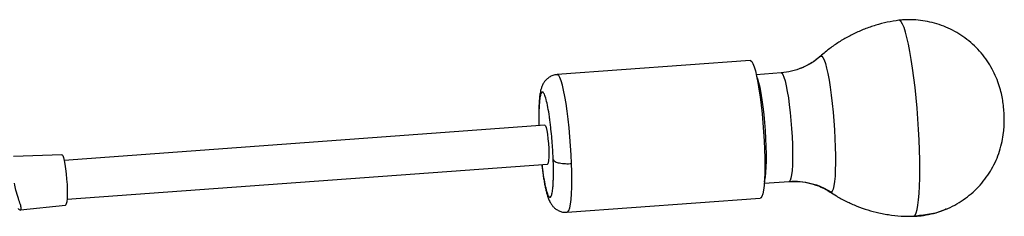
# Model space of a CAD drawing. Header units: millimetres. Extents: x -502 to 2028, y -2217 to 24.
# Tile 10 of 18: x 296 to 599, y -475 to -414. Entities that reach past the tile are written whole.
import ezdxf

# ---------------------------------------------------------------- set-up
doc = ezdxf.new("R2010")
doc.units = ezdxf.units.MM

msp = doc.modelspace()

# ---------------------------------------------------------------- linework, layer by layer
at = {"color": 7, "linetype": 'Continuous', "lineweight": 25}
for p, q in [((520.87, -427.06), (461.44, -431.41)), ((542.47, -425.76), (542.59, -425.68)), ((530.38, -430.88), (522.73, -431.44)), ((457.6, -446.98), (309.62, -457.8)), ((308.92, -456.1), (294, -456.66)), ((310.5, -469.77), (458.48, -458.95)), ((525.17, -464.85), (532.82, -464.29)), ((464.54, -473.79), (523.97, -469.45)), ((296.17, -473.07), (310.05, -471.56))]:
    msp.add_line(p, q, dxfattribs=at)
at = {"color": 8, "linetype": 'Continuous', "lineweight": 25}
for p, q in [((532.9, -464.27), (532.82, -464.29)), ((545.85, -467.64), (545.53, -467.59)), ((571.09, -475.03), (571.25, -474.99))]:
    msp.add_line(p, q, dxfattribs=at)
at = {"color": 8, "linetype": 'Continuous', "lineweight": 25, "flags": 128}
for points in [[(571.25, -474.99), (571.62, -474.66), (571.95, -473.98), (572.24, -472.95), (572.49, -471.6), (572.71, -469.93), (572.87, -467.97), (573, -465.74), (573.07, -463.26), (573.1, -460.57), (573.07, -457.69), (573, -454.67), (572.88, -451.52), (572.71, -448.3), (572.5, -445.04), (572.24, -441.78), (571.95, -438.55), (571.62, -435.4), (571.26, -432.36), (570.87, -429.46), (570.46, -426.75), (570.03, -424.24), (569.59, -421.98), (569.14, -419.99), (568.69, -418.29), (568.24, -416.9), (567.8, -415.84), (567.37, -415.11), (566.95, -414.74), (566.69, -414.69)], [(465.84, -458.78), (465.72, -456.08), (465.55, -453.32), (465.34, -450.55), (465.09, -447.82), (464.81, -445.16), (464.49, -442.64), (464.15, -440.28), (463.78, -438.13), (463.41, -436.24), (463.02, -434.62), (462.64, -433.31), (462.26, -432.33), (461.9, -431.69), (461.55, -431.42), (461.44, -431.41)], [(525.21, -464.36), (525.36, -463.88), (525.55, -462.86), (525.7, -461.51), (525.81, -459.86), (525.86, -457.95), (525.86, -455.82), (525.81, -453.52), (525.71, -451.11), (525.56, -448.62), (525.37, -446.13), (525.13, -443.68), (524.86, -441.33), (524.56, -439.14), (524.24, -437.14), (523.9, -435.4), (523.56, -433.93), (523.21, -432.79), (522.88, -431.99), (522.84, -431.92)], [(530.37, -430.88), (530.6, -430.96), (530.92, -431.4), (531.26, -432.2), (531.61, -433.35), (531.95, -434.81), (532.29, -436.55), (532.61, -438.55), (532.91, -440.74), (533.18, -443.09), (533.42, -445.54), (533.61, -448.03), (533.76, -450.52), (533.86, -452.94), (533.91, -455.23), (533.91, -457.36), (533.86, -459.27), (533.75, -460.92), (533.6, -462.27), (533.4, -463.29), (533.17, -463.96), (532.9, -464.27)], [(464.54, -473.79), (464.76, -473.7), (465.05, -473.25), (465.3, -472.45), (465.52, -471.31), (465.7, -469.85), (465.82, -468.09), (465.9, -466.07), (465.93, -463.82), (465.91, -461.37), (465.84, -458.78)]]:
    msp.add_lwpolyline(points, dxfattribs=at)
at = {"color": 7, "linetype": 'Continuous', "lineweight": 25, "flags": 128}
for points in [[(520.87, -427.06), (520.97, -427.07), (521.32, -427.35), (521.69, -427.98), (522.06, -428.96), (522.45, -430.27), (522.83, -431.89), (523.21, -433.79), (523.57, -435.93), (523.91, -438.29), (524.23, -440.82), (524.52, -443.47), (524.77, -446.21), (524.98, -448.98), (525.14, -451.74), (525.26, -454.43), (525.33, -457.03), (525.35, -459.47), (525.33, -461.72), (525.25, -463.74), (525.12, -465.5), (524.94, -466.96), (524.73, -468.1), (524.47, -468.9), (524.18, -469.35), (523.97, -469.45)], [(542.59, -425.68), (542.92, -425.73), (543.27, -426.13), (543.64, -426.89), (544.01, -427.99), (544.4, -429.4), (544.77, -431.11), (545.14, -433.09), (545.5, -435.3), (545.83, -437.7), (546.13, -440.26), (546.4, -442.92), (546.63, -445.65), (546.83, -448.4), (546.97, -451.12), (547.08, -453.76), (547.13, -456.28), (547.13, -458.63), (547.08, -460.78), (546.99, -462.69), (546.84, -464.33), (546.65, -465.66), (546.42, -466.67), (546.15, -467.33), (545.85, -467.64)], [(457.6, -446.98), (457.61, -446.98), (457.8, -447.17)], [(457.8, -447.17), (458.01, -447.73), (458.21, -448.62), (458.41, -449.78), (458.58, -451.14), (458.72, -452.62), (458.82, -454.11), (458.87, -455.54), (458.86, -456.8), (458.8, -457.82), (458.7, -458.54), (458.55, -458.9), (458.48, -458.95)], [(308.92, -456.1), (308.95, -456.1), (309.16, -456.32), (309.39, -456.9), (309.62, -457.8), (309.84, -458.98), (310.05, -460.38), (310.24, -461.95), (310.38, -463.61), (310.49, -465.27), (310.54, -466.87), (310.55, -468.33), (310.51, -469.57), (310.42, -470.55), (310.28, -471.21), (310.11, -471.53), (310.05, -471.56)]]:
    msp.add_lwpolyline(points, dxfattribs=at)
at = {"color": 7, "linetype": 'Continuous', "lineweight": 25}
for points, knots in [([(566.68, -414.69), (565.47, -414.87), (563.05, -415.24), (559.51, -416.16), (556.07, -417.34), (552.79, -418.78), (549.66, -420.45), (546.74, -422.33), (544.33, -424.11), (542.98, -425.33), (542.48, -425.79)], [0, 0, 0, 0, 0.135077, 0.271252, 0.405599, 0.538142, 0.668877, 0.797774, 0.924771, 1, 1, 1, 1]), ([(599.01, -442.65), (598.94, -441.87), (598.84, -440.76), (598.57, -438.95), (598.21, -437.13), (597.57, -434.78), (596.65, -432.25), (595.4, -429.65), (593.85, -427.1), (592.01, -424.7), (589.93, -422.49), (587.64, -420.52), (585.16, -418.81), (582.53, -417.36), (579.78, -416.2), (576.94, -415.33), (574.04, -414.76), (571.11, -414.49), (568.65, -414.5), (567.19, -414.64), (566.69, -414.69)], [0, 0, 0, 0, 0.049196, 0.069821, 0.115095, 0.166163, 0.222798, 0.283567, 0.346244, 0.409443, 0.472638, 0.535655, 0.598419, 0.660901, 0.723084, 0.784959, 0.846522, 0.907768, 0.968691, 1, 1, 1, 1]), ([(542.47, -425.76), (541.6, -426.47), (539.87, -427.9), (537.8, -428.87), (536.75, -429.36)], [0, 0, 0, 0, 0.497928, 1, 1, 1, 1]), ([(536.75, -429.36), (535.71, -429.74), (533.65, -430.51), (531.46, -430.75), (530.38, -430.88)], [0, 0, 0, 0, 0.503409, 1, 1, 1, 1]), ([(461.45, -431.42), (461.39, -431.42), (460.92, -431.43), (460.06, -431.66), (458.98, -432.18), (458.07, -432.92), (457.38, -433.76), (456.87, -434.68), (456.45, -435.8), (456.18, -437.01), (455.98, -438.48), (455.86, -439.96), (455.78, -441.49), (455.75, -443.05), (455.74, -444.71), (455.76, -446.07), (455.78, -446.89), (455.79, -447.11)], [0, 0, 0, 0, 0.008467, 0.061458, 0.114616, 0.167791, 0.22078, 0.276243, 0.344194, 0.457425, 0.555805, 0.653824, 0.732824, 0.813536, 0.893581, 0.97088, 1, 1, 1, 1]), ([(581.19, -472.79), (581.38, -472.72), (582.55, -472.29), (584.55, -471.21), (587.15, -469.54), (589.54, -467.6), (591.69, -465.43), (593.61, -463.06), (595.25, -460.51), (596.62, -457.8), (597.71, -454.95), (598.48, -452.08), (598.9, -449.46), (599.08, -447.34), (599.12, -445.63), (599.1, -444.14), (599.04, -443.14), (599.01, -442.65)], [0, 0, 0, 0, 0.016369, 0.099012, 0.181188, 0.262932, 0.344281, 0.425285, 0.506022, 0.586635, 0.667441, 0.749284, 0.823833, 0.879972, 0.92008, 0.960975, 1, 1, 1, 1]), ([(460.22, -457.69), (460.3, -457.86), (460.49, -458.04), (460.97, -458.28), (461.17, -458.36), (461.61, -458.5), (461.87, -458.56), (462.42, -458.66), (462.71, -458.71), (463.33, -458.78), (463.65, -458.8), (464.61, -458.84), (465.26, -458.82), (465.84, -458.78)], [0, 0, 0, 0, 0.25, 0.25, 0.375, 0.375, 0.5, 0.5, 0.625, 0.625, 0.75, 0.75, 1, 1, 1, 1]), ([(456.66, -459.08), (456.68, -459.24), (456.76, -459.94), (456.92, -461.13), (457.14, -462.65), (457.38, -464.09), (457.63, -465.44), (457.89, -466.69), (458.18, -467.83), (458.49, -468.89), (458.87, -469.93), (459.33, -470.87), (459.93, -471.76), (460.62, -472.49), (461.48, -473.12), (462.51, -473.58), (463.56, -473.83), (464.25, -473.78), (464.53, -473.76)], [0, 0, 0, 0, 0.020546, 0.091204, 0.163739, 0.237426, 0.311738, 0.386452, 0.461708, 0.538374, 0.619166, 0.704915, 0.760585, 0.81015, 0.859613, 0.91073, 0.962676, 1, 1, 1, 1]), ([(295.41, -472.62), (295.45, -472.66), (295.85, -473.11), (296.3, -473.15), (296.49, -472.66), (296.17, -471.4), (295.52, -469.52), (294.76, -467.25), (294.45, -465.58), (294.32, -464.87)], [0, 0, 0, 0, 0.016154, 0.197163, 0.359467, 0.515693, 0.683113, 0.866814, 1, 1, 1, 1]), ([(532.82, -464.29), (533.94, -464.26), (536.19, -464.2), (539.51, -464.82), (542.7, -465.91), (544.59, -467.03), (545.53, -467.59)], [0, 0, 0, 0, 0.247514, 0.498682, 0.750548, 1, 1, 1, 1]), ([(532.9, -464.27), (534.01, -464.19), (535.14, -464.2), (537.4, -464.4), (538.54, -464.6), (540.75, -465.17), (541.84, -465.55), (543.92, -466.48), (544.92, -467.03), (545.85, -467.64)], [0, 0, 0, 0, 0.25, 0.25, 0.5, 0.5, 0.75, 0.75, 1, 1, 1, 1]), ([(545.46, -467.51), (546.1, -467.94), (547.71, -469.01), (550.48, -470.48), (553.71, -471.92), (557.06, -473.09), (560.62, -474.04), (564.37, -474.7), (567.92, -475.04), (570.15, -475.01), (571.09, -474.99)], [0, 0, 0, 0, 0.084922, 0.21493, 0.34536, 0.476107, 0.607094, 0.752827, 0.896666, 1, 1, 1, 1]), ([(571.1, -475.03), (571.64, -475), (573.22, -474.91), (575.82, -474.51), (578.67, -473.81), (580.42, -473.11), (581.19, -472.79)], [0, 0, 0, 0, 0.155954, 0.456544, 0.758764, 1, 1, 1, 1]), ([(581.19, -472.79), (581.1, -472.84), (579.5, -473.68), (576.13, -474.53), (572.85, -474.84), (571.25, -474.99)], [0, 0, 0, 0, 0.031682, 0.530039, 1, 1, 1, 1])]:
    msp.add_open_spline(points, degree=3, knots=knots, dxfattribs=at)
at = {"color": 8, "linetype": 'Continuous', "lineweight": 25}
for points, knots in [([(542.59, -425.68), (541.61, -426.48), (539.66, -428.07), (537.34, -429.08), (536.2, -429.57)], [0, 0, 0, 0, 0.502772, 1, 1, 1, 1]), ([(460.22, -457.69), (460.2, -457.23), (460.16, -456.27), (460.08, -454.75), (459.95, -452.79), (459.75, -450.3), (459.5, -447.87), (459.26, -445.88), (458.98, -443.81), (458.57, -441.35), (458.03, -438.94), (457.48, -437.3), (456.96, -436.61), (456.58, -436.86), (456.34, -437.49), (456.19, -438.14), (456.06, -438.93), (455.95, -439.93), (455.87, -441.14), (455.81, -442.56), (455.79, -444.23), (455.79, -445.75), (455.82, -446.81), (455.83, -447.11)], [0, 0, 0, 0, 0.028963, 0.059847, 0.092625, 0.147999, 0.20991, 0.243353, 0.278363, 0.35251, 0.431086, 0.512081, 0.593076, 0.671653, 0.709445, 0.74592, 0.78093, 0.814373, 0.855663, 0.894812, 0.931748, 0.980891, 1, 1, 1, 1]), ([(456.71, -459.08), (456.74, -459.39), (456.84, -460.24), (457.11, -462.12), (457.51, -464.58), (458.05, -466.99), (458.6, -468.63), (459.12, -469.31), (459.5, -469.07), (459.74, -468.44), (459.89, -467.79), (460.02, -466.99), (460.13, -466), (460.21, -464.79), (460.27, -463.37), (460.29, -461.7), (460.28, -459.82), (460.24, -458.37), (460.22, -457.69)], [0, 0, 0, 0, 0.025579, 0.069261, 0.161773, 0.259813, 0.360871, 0.461928, 0.559968, 0.607121, 0.65263, 0.696312, 0.738039, 0.789557, 0.838403, 0.884487, 0.945804, 1, 1, 1, 1])]:
    msp.add_open_spline(points, degree=3, knots=knots, dxfattribs=at)

doc.saveas('drawing.dxf')
